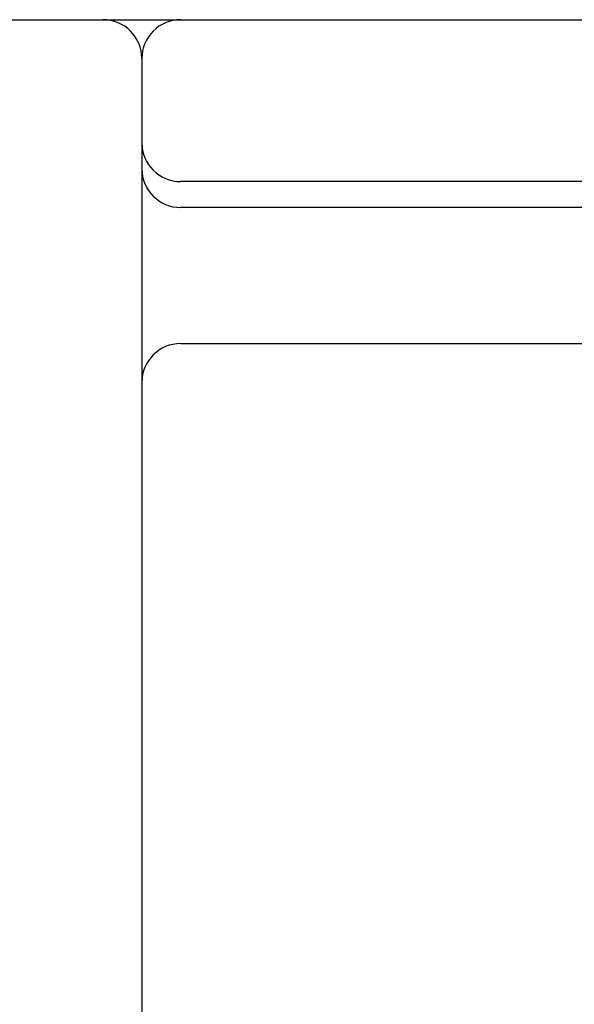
# Model space of a CAD drawing. Header units: inches. Extents: x 0 to 303, y 0 to 196.
# Tile 32 of 100: x 30.594 to 30.808, y 101.894 to 102.274. Entities that reach past the tile are written whole.
import ezdxf

# ---------------------------------------------------------------- set-up
doc = ezdxf.new("R2010")
doc.units = ezdxf.units.IN
doc.header["$LTSCALE"] = 16.67597
doc.header["$MEASUREMENT"] = 0
doc.linetypes.add('HIDDEN', pattern=[0.2, 0.1, -0.1])
doc.layers.add('DEFAULT_2', color=8, linetype='HIDDEN')

msp = doc.modelspace()

# ---------------------------------------------------------------- linework, layer by layer
at = {"layer": 'DEFAULT_2', "color": 8, "linetype": 'HIDDEN'}
for p, q in [((30.54628, 102.27386), (32.86128, 102.27386)), ((30.64128, 102.25886), (30.64128, 99.28886)), ((30.82628, 102.21136), (30.65628, 102.21136)), ((30.81378, 102.20136), (30.65628, 102.20136)), ((30.65628, 102.14886), (32.86128, 102.14886))]:
    msp.add_line(p, q, dxfattribs=at)
for centre, start, end in [((30.62628, 102.25886), 0, 90), ((30.65628, 102.25886), 90, 180), ((30.65628, 102.22636), 180, 270), ((30.65628, 102.21636), 180, 270), ((30.65628, 102.13386), 90, 180)]:
    msp.add_arc(centre, 0.015, start, end, dxfattribs=at)

doc.saveas('drawing.dxf')
